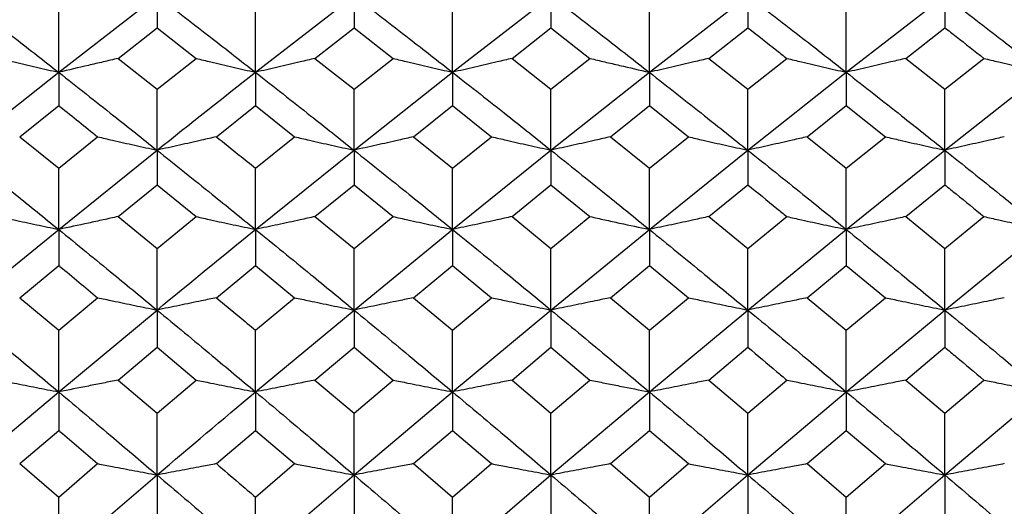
# Model space of a CAD drawing. Header units: inches. Extents: x 0.9 to 16, y 4.3 to 9.2.
# Tile 37 of 55: x 7.837 to 8.244, y 6.682 to 6.884. Entities that reach past the tile are written whole.
import ezdxf

# ---------------------------------------------------------------- set-up
doc = ezdxf.new("R2010")
doc.units = ezdxf.units.IN
doc.header["$MEASUREMENT"] = 0

msp = doc.modelspace()

# ---------------------------------------------------------------- linework, layer by layer
at = {"color": 7, "linetype": 'Continuous', "lineweight": 25}
for p, q in [((7.85279, 6.86184), (7.89343, 6.89346)), ((7.89343, 6.89346), (7.89343, 6.88028)), ((7.93412, 6.86184), (7.97483, 6.89346)), ((7.97483, 6.89346), (7.97483, 6.88028)), ((8.01554, 6.86184), (8.05623, 6.89346)), ((8.05623, 6.89346), (8.05623, 6.88028)), ((8.09688, 6.86184), (8.13755, 6.89346)), ((8.13755, 6.89346), (8.13755, 6.88028)), ((8.17826, 6.86184), (8.21898, 6.89346)), ((8.21898, 6.89346), (8.21898, 6.88028)), ((7.85279, 6.86184), (7.85279, 6.88689)), ((7.93412, 6.86184), (7.93412, 6.88689)), ((8.01554, 6.86184), (8.01554, 6.88689)), ((8.09688, 6.86184), (8.09688, 6.88689)), ((8.17826, 6.86184), (8.17826, 6.88689)), ((7.87733, 6.8676), (7.89343, 6.88028)), ((7.89343, 6.88028), (7.90955, 6.8676)), ((7.9587, 6.8676), (7.97483, 6.88028)), ((7.97483, 6.88028), (7.99096, 6.8676)), ((8.04012, 6.8676), (8.05623, 6.88028)), ((8.05623, 6.88028), (8.07234, 6.8676)), ((8.12143, 6.8676), (8.13755, 6.88028)), ((8.20285, 6.8676), (8.21898, 6.88028)), ((7.87733, 6.8676), (7.89343, 6.85482)), ((7.89343, 6.85482), (7.90955, 6.8676)), ((7.9587, 6.8676), (7.97483, 6.85482)), ((7.97483, 6.85482), (7.99096, 6.8676)), ((8.04012, 6.8676), (8.05623, 6.85482)), ((8.05623, 6.85482), (8.07234, 6.8676)), ((8.12143, 6.8676), (8.13755, 6.85482)), ((8.13755, 6.85482), (8.15368, 6.8676)), ((8.20285, 6.8676), (8.21898, 6.85482)), ((8.21898, 6.85482), (8.23511, 6.8676)), ((7.81211, 6.82964), (7.85279, 6.86184)), ((7.85279, 6.86184), (7.85279, 6.84809)), ((7.93412, 6.86184), (7.93412, 6.84809)), ((7.97483, 6.82964), (8.01554, 6.86184)), ((8.01554, 6.86184), (8.01554, 6.84809)), ((8.05623, 6.82964), (8.09688, 6.86184)), ((8.09688, 6.86184), (8.09688, 6.84809)), ((8.13755, 6.82964), (8.17826, 6.86184)), ((8.17826, 6.86184), (8.17826, 6.84809)), ((8.21898, 6.82964), (8.25967, 6.86184)), ((7.89343, 6.82964), (7.89343, 6.85482)), ((7.97483, 6.82964), (7.97483, 6.85482)), ((8.05623, 6.82964), (8.05623, 6.85482)), ((8.13755, 6.82964), (8.13755, 6.85482)), ((8.21898, 6.82964), (8.21898, 6.85482)), ((7.83668, 6.83518), (7.85279, 6.84809)), ((7.91799, 6.83518), (7.93412, 6.84809)), ((7.93412, 6.84809), (7.95024, 6.83518)), ((7.99941, 6.83518), (8.01554, 6.84809)), ((8.01554, 6.84809), (8.03167, 6.83518)), ((8.08078, 6.83518), (8.09688, 6.84809)), ((8.09688, 6.84809), (8.11299, 6.83518)), ((8.16213, 6.83518), (8.17826, 6.84809)), ((8.17826, 6.84809), (8.19439, 6.83518)), ((7.83668, 6.83518), (7.85279, 6.82218)), ((7.85279, 6.82218), (7.86889, 6.83518)), ((7.93412, 6.82218), (7.95024, 6.83518)), ((7.99941, 6.83518), (8.01554, 6.82218)), ((8.01554, 6.82218), (8.03167, 6.83518)), ((8.08078, 6.83518), (8.09688, 6.82218)), ((8.09688, 6.82218), (8.11299, 6.83518)), ((8.16213, 6.83518), (8.17826, 6.82218)), ((8.17826, 6.82218), (8.19439, 6.83518)), ((7.85279, 6.79687), (7.89343, 6.82964)), ((7.89343, 6.82964), (7.89343, 6.81533)), ((7.93412, 6.79687), (7.97483, 6.82964)), ((7.97483, 6.82964), (7.97483, 6.81533)), ((8.01554, 6.79687), (8.05623, 6.82964)), ((8.05623, 6.82964), (8.05623, 6.81533)), ((8.09688, 6.79687), (8.13755, 6.82964)), ((8.13755, 6.82964), (8.13755, 6.81533)), ((8.17826, 6.79687), (8.21898, 6.82964)), ((8.21898, 6.82964), (8.21898, 6.81533)), ((7.85279, 6.79687), (7.85279, 6.82218)), ((7.93412, 6.79687), (7.93412, 6.82218)), ((8.01554, 6.79687), (8.01554, 6.82218)), ((8.09688, 6.79687), (8.09688, 6.82218)), ((8.17826, 6.79687), (8.17826, 6.82218)), ((7.87733, 6.80219), (7.89343, 6.81533)), ((7.89343, 6.81533), (7.90955, 6.80219)), ((7.9587, 6.80219), (7.97483, 6.81533)), ((7.97483, 6.81533), (7.99096, 6.80219)), ((8.04012, 6.80219), (8.05623, 6.81533)), ((8.05623, 6.81533), (8.07234, 6.80219)), ((8.12143, 6.80219), (8.13755, 6.81533)), ((8.20285, 6.80219), (8.21898, 6.81533)), ((7.87733, 6.80219), (7.89343, 6.78897)), ((7.89343, 6.78897), (7.90955, 6.80219)), ((7.9587, 6.80219), (7.97483, 6.78897)), ((7.97483, 6.78897), (7.99096, 6.80219)), ((8.04012, 6.80219), (8.05623, 6.78897)), ((8.05623, 6.78897), (8.07234, 6.80219)), ((8.12143, 6.80219), (8.13755, 6.78897)), ((8.13755, 6.78897), (8.15368, 6.80219)), ((8.20285, 6.80219), (8.21898, 6.78897)), ((8.21898, 6.78897), (8.23511, 6.80219)), ((7.81211, 6.76357), (7.85279, 6.79687)), ((7.85279, 6.79687), (7.85279, 6.78201)), ((7.93412, 6.79687), (7.93412, 6.78201)), ((7.97483, 6.76357), (8.01554, 6.79687)), ((8.01554, 6.79687), (8.01554, 6.78201)), ((8.05623, 6.76357), (8.09688, 6.79687)), ((8.09688, 6.79687), (8.09688, 6.78201)), ((8.13755, 6.76357), (8.17826, 6.79687)), ((8.17826, 6.79687), (8.17826, 6.78201)), ((8.21898, 6.76357), (8.25967, 6.79687)), ((7.89343, 6.76357), (7.89343, 6.78897)), ((7.97483, 6.76357), (7.97483, 6.78897)), ((8.05623, 6.76357), (8.05623, 6.78897)), ((8.13755, 6.76357), (8.13755, 6.78897)), ((8.21898, 6.76357), (8.21898, 6.78897)), ((7.83668, 6.76866), (7.85279, 6.78201)), ((7.91799, 6.76866), (7.93412, 6.78201)), ((7.93412, 6.78201), (7.95024, 6.76866)), ((7.99941, 6.76866), (8.01554, 6.78201)), ((8.01554, 6.78201), (8.03167, 6.76866)), ((8.08078, 6.76866), (8.09688, 6.78201)), ((8.09688, 6.78201), (8.11299, 6.76866)), ((8.16213, 6.76866), (8.17826, 6.78201)), ((8.17826, 6.78201), (8.19439, 6.76866)), ((7.83668, 6.76866), (7.85279, 6.75523)), ((7.85279, 6.75523), (7.86889, 6.76866)), ((7.93412, 6.75523), (7.95024, 6.76866)), ((7.99941, 6.76866), (8.01554, 6.75523)), ((8.01554, 6.75523), (8.03167, 6.76866)), ((8.08078, 6.76866), (8.09688, 6.75523)), ((8.09688, 6.75523), (8.11299, 6.76866)), ((8.16213, 6.76866), (8.17826, 6.75523)), ((8.17826, 6.75523), (8.19439, 6.76866)), ((7.85279, 6.72974), (7.89343, 6.76357)), ((7.89343, 6.76357), (7.89343, 6.74816)), ((7.93412, 6.72974), (7.97483, 6.76357)), ((7.97483, 6.76357), (7.97483, 6.74816)), ((8.01554, 6.72974), (8.05623, 6.76357)), ((8.05623, 6.76357), (8.05623, 6.74816)), ((8.09688, 6.72974), (8.13755, 6.76357)), ((8.13755, 6.76357), (8.13755, 6.74816)), ((8.17826, 6.72974), (8.21898, 6.76357)), ((8.21898, 6.76357), (8.21898, 6.74816)), ((7.85279, 6.72974), (7.85279, 6.75523)), ((7.93412, 6.72974), (7.93412, 6.75523)), ((8.01554, 6.72974), (8.01554, 6.75523)), ((8.09688, 6.72974), (8.09688, 6.75523)), ((8.17826, 6.72974), (8.17826, 6.75523)), ((7.87733, 6.73461), (7.89343, 6.74816)), ((7.89343, 6.74816), (7.90955, 6.73461)), ((7.9587, 6.73461), (7.97483, 6.74816)), ((7.97483, 6.74816), (7.99096, 6.73461)), ((8.04012, 6.73461), (8.05623, 6.74816)), ((8.05623, 6.74816), (8.07234, 6.73461)), ((8.12143, 6.73461), (8.13755, 6.74816)), ((8.20285, 6.73461), (8.21898, 6.74816)), ((7.87733, 6.73461), (7.89343, 6.72097)), ((7.89343, 6.72097), (7.90955, 6.73461)), ((7.9587, 6.73461), (7.97483, 6.72097)), ((7.97483, 6.72097), (7.99096, 6.73461)), ((8.04012, 6.73461), (8.05623, 6.72097)), ((8.05623, 6.72097), (8.07234, 6.73461)), ((8.12143, 6.73461), (8.13755, 6.72097)), ((8.13755, 6.72097), (8.15368, 6.73461)), ((8.20285, 6.73461), (8.21898, 6.72097)), ((8.21898, 6.72097), (8.23511, 6.73461)), ((7.81211, 6.69541), (7.85279, 6.72974)), ((7.85279, 6.72974), (7.85279, 6.7138)), ((7.93412, 6.72974), (7.93412, 6.7138)), ((7.97483, 6.69541), (8.01554, 6.72974)), ((8.01554, 6.72974), (8.01554, 6.7138)), ((8.05623, 6.69541), (8.09688, 6.72974)), ((8.09688, 6.72974), (8.09688, 6.7138)), ((8.13755, 6.69541), (8.17826, 6.72974)), ((8.17826, 6.72974), (8.17826, 6.7138)), ((8.21898, 6.69541), (8.25967, 6.72974)), ((7.89343, 6.69541), (7.89343, 6.72097)), ((7.97483, 6.69541), (7.97483, 6.72097)), ((8.05623, 6.69541), (8.05623, 6.72097)), ((8.13755, 6.69541), (8.13755, 6.72097)), ((8.21898, 6.69541), (8.21898, 6.72097)), ((7.83668, 6.70005), (7.85279, 6.7138)), ((7.91799, 6.70005), (7.93412, 6.7138)), ((7.93412, 6.7138), (7.95024, 6.70005)), ((7.99941, 6.70005), (8.01554, 6.7138)), ((8.01554, 6.7138), (8.03167, 6.70005)), ((8.08078, 6.70005), (8.09688, 6.7138)), ((8.09688, 6.7138), (8.11299, 6.70005)), ((8.16213, 6.70005), (8.17826, 6.7138)), ((8.17826, 6.7138), (8.19439, 6.70005)), ((7.83668, 6.70005), (7.85279, 6.68623)), ((7.85279, 6.68623), (7.86889, 6.70005)), ((7.93412, 6.68623), (7.95024, 6.70005)), ((7.99941, 6.70005), (8.01554, 6.68623)), ((8.01554, 6.68623), (8.03167, 6.70005)), ((8.08078, 6.70005), (8.09688, 6.68623)), ((8.09688, 6.68623), (8.11299, 6.70005)), ((8.16213, 6.70005), (8.17826, 6.68623)), ((8.17826, 6.68623), (8.19439, 6.70005)), ((7.85279, 6.66061), (7.89343, 6.69541)), ((7.89343, 6.69541), (7.89343, 6.67895)), ((7.93412, 6.66061), (7.97483, 6.69541)), ((7.97483, 6.69541), (7.97483, 6.67895)), ((8.01554, 6.66061), (8.05623, 6.69541)), ((8.05623, 6.69541), (8.05623, 6.67895)), ((8.09688, 6.66061), (8.13755, 6.69541)), ((8.13755, 6.69541), (8.13755, 6.67895)), ((8.17826, 6.66061), (8.21898, 6.69541)), ((8.21898, 6.69541), (8.21898, 6.67895)), ((7.85279, 6.66061), (7.85279, 6.68623)), ((7.93412, 6.66061), (7.93412, 6.68623)), ((8.01554, 6.66061), (8.01554, 6.68623)), ((8.09688, 6.66061), (8.09688, 6.68623)), ((8.17826, 6.66061), (8.17826, 6.68623))]:
    msp.add_line(p, q, dxfattribs=at)
for points, knots in [([(7.81211, 6.89346), (7.81971, 6.88759), (7.83327, 6.87713), (7.84683, 6.86651), (7.85279, 6.86184)], [0, 0, 0, 0, 0.560146, 1, 1, 1, 1]), ([(7.89343, 6.89346), (7.90102, 6.88759), (7.91458, 6.87713), (7.92815, 6.86651), (7.93412, 6.86184)], [0, 0, 0, 0, 0.559868, 1, 1, 1, 1]), ([(7.97483, 6.89346), (7.98243, 6.88759), (7.996, 6.87713), (8.00957, 6.86651), (8.01554, 6.86184)], [0, 0, 0, 0, 0.560041, 1, 1, 1, 1]), ([(8.05623, 6.89346), (8.06382, 6.88759), (8.07737, 6.87713), (8.09092, 6.86651), (8.09688, 6.86184)], [0, 0, 0, 0, 0.560089, 1, 1, 1, 1]), ([(8.13755, 6.89346), (8.14515, 6.88759), (8.15872, 6.87713), (8.17229, 6.86651), (8.17826, 6.86184)], [0, 0, 0, 0, 0.559936, 1, 1, 1, 1]), ([(8.21898, 6.89346), (8.22658, 6.88759), (8.24014, 6.87713), (8.25371, 6.86651), (8.25967, 6.86184)], [0, 0, 0, 0, 0.560108, 1, 1, 1, 1]), ([(8.13755, 6.88028), (8.14156, 6.87713), (8.14693, 6.87292), (8.15231, 6.86868), (8.15368, 6.8676)], [0, 0, 0, 0, 0.745704, 1, 1, 1, 1]), ([(8.21898, 6.88028), (8.22053, 6.87906), (8.22591, 6.87485), (8.23129, 6.87061), (8.23511, 6.8676)], [0, 0, 0, 0, 0.289609, 1, 1, 1, 1]), ([(7.82823, 6.8676), (7.83027, 6.86711), (7.83537, 6.86589), (7.84356, 6.86396), (7.84971, 6.86255), (7.85279, 6.86184)], [0, 0, 0, 0, 0.24999, 0.624987, 1, 1, 1, 1]), ([(7.87733, 6.8676), (7.87529, 6.86711), (7.87121, 6.86613), (7.86304, 6.8642), (7.85689, 6.86279), (7.85279, 6.86184)], [0, 0, 0, 0, 0.249987, 0.499974, 1, 1, 1, 1]), ([(7.90955, 6.8676), (7.91159, 6.86711), (7.91669, 6.86589), (7.92488, 6.86396), (7.93104, 6.86255), (7.93412, 6.86184)], [0, 0, 0, 0, 0.249986, 0.624985, 1, 1, 1, 1]), ([(7.9587, 6.8676), (7.95665, 6.86711), (7.95155, 6.86589), (7.94336, 6.86396), (7.9372, 6.86255), (7.93412, 6.86184)], [0, 0, 0, 0, 0.249988, 0.624986, 1, 1, 1, 1]), ([(7.99096, 6.8676), (7.993, 6.86711), (7.99811, 6.86589), (8.0063, 6.86396), (8.01246, 6.86255), (8.01554, 6.86184)], [0, 0, 0, 0, 0.249988, 0.624986, 1, 1, 1, 1]), ([(8.04012, 6.8676), (8.03808, 6.86711), (8.03297, 6.86589), (8.02479, 6.86396), (8.01862, 6.86255), (8.01554, 6.86184)], [0, 0, 0, 0, 0.249988, 0.624986, 1, 1, 1, 1]), ([(8.07234, 6.8676), (8.07438, 6.86711), (8.07846, 6.86613), (8.08663, 6.8642), (8.09278, 6.86279), (8.09688, 6.86184)], [0, 0, 0, 0, 0.249989, 0.499978, 1, 1, 1, 1]), ([(8.12143, 6.8676), (8.11939, 6.86711), (8.11429, 6.86589), (8.10611, 6.86396), (8.09995, 6.86255), (8.09688, 6.86184)], [0, 0, 0, 0, 0.249989, 0.624985, 1, 1, 1, 1]), ([(8.15368, 6.8676), (8.15572, 6.86711), (8.16083, 6.86589), (8.16902, 6.86396), (8.17518, 6.86255), (8.17826, 6.86184)], [0, 0, 0, 0, 0.249989, 0.624986, 1, 1, 1, 1]), ([(8.20285, 6.8676), (8.2008, 6.86711), (8.1957, 6.86589), (8.18751, 6.86396), (8.18134, 6.86255), (8.17826, 6.86184)], [0, 0, 0, 0, 0.249989, 0.624986, 1, 1, 1, 1]), ([(8.23511, 6.8676), (8.23715, 6.86711), (8.24225, 6.86589), (8.25044, 6.86396), (8.25659, 6.86255), (8.25967, 6.86184)], [0, 0, 0, 0, 0.249988, 0.624986, 1, 1, 1, 1]), ([(7.85279, 6.86184), (7.86037, 6.85587), (7.87392, 6.8452), (7.88747, 6.8344), (7.89343, 6.82964)], [0, 0, 0, 0, 0.5599343, 1, 1, 1, 1]), ([(7.89343, 6.82964), (7.90699, 6.84042), (7.92055, 6.8512), (7.93411, 6.86184), (7.93412, 6.86184)], [0, 0, 0, 0, 0.999461, 1, 1, 1, 1]), ([(7.93412, 6.86184), (7.94171, 6.85587), (7.95528, 6.8452), (7.96886, 6.8344), (7.97483, 6.82964)], [0, 0, 0, 0, 0.5599549, 1, 1, 1, 1]), ([(8.01554, 6.86184), (8.02314, 6.85587), (8.03671, 6.84521), (8.05027, 6.8344), (8.05623, 6.82964)], [0, 0, 0, 0, 0.560127, 1, 1, 1, 1]), ([(8.09688, 6.86184), (8.10446, 6.85587), (8.11802, 6.8452), (8.13158, 6.8344), (8.13755, 6.82964)], [0, 0, 0, 0, 0.559849, 1, 1, 1, 1]), ([(8.17826, 6.86184), (8.18586, 6.85587), (8.19943, 6.84521), (8.21301, 6.8344), (8.21898, 6.82964)], [0, 0, 0, 0, 0.560022, 1, 1, 1, 1]), ([(7.85279, 6.84809), (7.85297, 6.84795), (7.85834, 6.84366), (7.8637, 6.83935), (7.86889, 6.83518)], [0, 0, 0, 0, 0.033264, 1, 1, 1, 1]), ([(7.86889, 6.83518), (7.87093, 6.83471), (7.87603, 6.83353), (7.8842, 6.83168), (7.89035, 6.83032), (7.89343, 6.82964)], [0, 0, 0, 0, 0.249987, 0.624986, 1, 1, 1, 1]), ([(7.91799, 6.83518), (7.91595, 6.83471), (7.91085, 6.83354), (7.90267, 6.83168), (7.89651, 6.83032), (7.89343, 6.82964)], [0, 0, 0, 0, 0.249987, 0.624986, 1, 1, 1, 1]), ([(7.91799, 6.83518), (7.92111, 6.83267), (7.92648, 6.82835), (7.93186, 6.824), (7.93412, 6.82218)], [0, 0, 0, 0, 0.580367, 1, 1, 1, 1]), ([(7.95024, 6.83518), (7.95229, 6.83471), (7.95739, 6.83354), (7.96558, 6.83168), (7.97175, 6.83032), (7.97483, 6.82964)], [0, 0, 0, 0, 0.249987, 0.624986, 1, 1, 1, 1]), ([(7.99941, 6.83518), (7.99737, 6.83471), (7.99227, 6.83354), (7.98407, 6.83168), (7.97791, 6.83032), (7.97483, 6.82964)], [0, 0, 0, 0, 0.249988, 0.624986, 1, 1, 1, 1]), ([(8.03167, 6.83518), (8.03371, 6.83471), (8.03881, 6.83354), (8.047, 6.83168), (8.05315, 6.83032), (8.05623, 6.82964)], [0, 0, 0, 0, 0.249988, 0.624986, 1, 1, 1, 1]), ([(8.08078, 6.83518), (8.07874, 6.83471), (8.07364, 6.83353), (8.06546, 6.83168), (8.05931, 6.83032), (8.05623, 6.82964)], [0, 0, 0, 0, 0.249987, 0.624985, 1, 1, 1, 1]), ([(8.11299, 6.83518), (8.11503, 6.83471), (8.12013, 6.83353), (8.12831, 6.83168), (8.13447, 6.83032), (8.13755, 6.82964)], [0, 0, 0, 0, 0.249987, 0.624984, 1, 1, 1, 1]), ([(8.16213, 6.83518), (8.16009, 6.83471), (8.15498, 6.83354), (8.14679, 6.83168), (8.14063, 6.83032), (8.13755, 6.82964)], [0, 0, 0, 0, 0.249988, 0.624985, 1, 1, 1, 1]), ([(8.19439, 6.83518), (8.19644, 6.83471), (8.20154, 6.83354), (8.20973, 6.83168), (8.2159, 6.83032), (8.21898, 6.82964)], [0, 0, 0, 0, 0.249988, 0.624986, 1, 1, 1, 1]), ([(8.24355, 6.83518), (8.24151, 6.83471), (8.23641, 6.83353), (8.22822, 6.83168), (8.22206, 6.83032), (8.21898, 6.82964)], [0, 0, 0, 0, 0.249988, 0.624985, 1, 1, 1, 1]), ([(7.81211, 6.82964), (7.81971, 6.82356), (7.83327, 6.81271), (7.84683, 6.80171), (7.85279, 6.79687)], [0, 0, 0, 0, 0.560146, 1, 1, 1, 1]), ([(7.89343, 6.82964), (7.90102, 6.82356), (7.91458, 6.8127), (7.92815, 6.80171), (7.93412, 6.79687)], [0, 0, 0, 0, 0.559867, 1, 1, 1, 1]), ([(7.97483, 6.82964), (7.98243, 6.82356), (7.996, 6.81271), (8.00957, 6.80171), (8.01554, 6.79687)], [0, 0, 0, 0, 0.560041, 1, 1, 1, 1]), ([(8.05623, 6.82964), (8.06382, 6.82356), (8.07737, 6.81271), (8.09092, 6.80171), (8.09688, 6.79687)], [0, 0, 0, 0, 0.560089, 1, 1, 1, 1]), ([(8.13755, 6.82964), (8.14515, 6.82356), (8.15872, 6.81271), (8.17229, 6.80171), (8.17826, 6.79687)], [0, 0, 0, 0, 0.559935, 1, 1, 1, 1]), ([(8.21898, 6.82964), (8.22658, 6.82356), (8.24014, 6.81271), (8.25371, 6.80171), (8.25967, 6.79687)], [0, 0, 0, 0, 0.5601078, 1, 1, 1, 1]), ([(8.13755, 6.81533), (8.14156, 6.81207), (8.14693, 6.8077), (8.15231, 6.80331), (8.15368, 6.80219)], [0, 0, 0, 0, 0.745704, 1, 1, 1, 1]), ([(8.21898, 6.81533), (8.22053, 6.81407), (8.22591, 6.8097), (8.23129, 6.80531), (8.23511, 6.80219)], [0, 0, 0, 0, 0.289609, 1, 1, 1, 1]), ([(7.82823, 6.80219), (7.83027, 6.80174), (7.83537, 6.80061), (7.84356, 6.79884), (7.84971, 6.79753), (7.85279, 6.79687)], [0, 0, 0, 0, 0.24999, 0.624987, 1, 1, 1, 1]), ([(7.87733, 6.80219), (7.87529, 6.80174), (7.87121, 6.80084), (7.86304, 6.79906), (7.85689, 6.79775), (7.85279, 6.79687)], [0, 0, 0, 0, 0.249987, 0.499975, 1, 1, 1, 1]), ([(7.90955, 6.80219), (7.91159, 6.80174), (7.91669, 6.80061), (7.92488, 6.79884), (7.93104, 6.79753), (7.93412, 6.79687)], [0, 0, 0, 0, 0.249986, 0.624985, 1, 1, 1, 1]), ([(7.9587, 6.80219), (7.95665, 6.80174), (7.95155, 6.80061), (7.94336, 6.79884), (7.9372, 6.79753), (7.93412, 6.79687)], [0, 0, 0, 0, 0.249988, 0.624986, 1, 1, 1, 1]), ([(7.99096, 6.80219), (7.993, 6.80174), (7.99811, 6.80061), (8.0063, 6.79884), (8.01246, 6.79753), (8.01554, 6.79687)], [0, 0, 0, 0, 0.249988, 0.624986, 1, 1, 1, 1]), ([(8.04012, 6.80219), (8.03808, 6.80174), (8.03297, 6.80061), (8.02479, 6.79884), (8.01862, 6.79753), (8.01554, 6.79687)], [0, 0, 0, 0, 0.2499882, 0.6249869, 1, 1, 1, 1]), ([(8.07234, 6.80219), (8.07438, 6.80174), (8.07846, 6.80084), (8.08663, 6.79906), (8.09278, 6.79775), (8.09688, 6.79687)], [0, 0, 0, 0, 0.24999, 0.499977, 1, 1, 1, 1]), ([(8.12143, 6.80219), (8.11939, 6.80174), (8.11429, 6.80061), (8.10611, 6.79884), (8.09995, 6.79753), (8.09688, 6.79687)], [0, 0, 0, 0, 0.2499893, 0.624986, 1, 1, 1, 1]), ([(8.15368, 6.80219), (8.15572, 6.80174), (8.16083, 6.80061), (8.16902, 6.79884), (8.17518, 6.79753), (8.17826, 6.79687)], [0, 0, 0, 0, 0.249989, 0.624986, 1, 1, 1, 1]), ([(8.20285, 6.80219), (8.2008, 6.80174), (8.1957, 6.80061), (8.18751, 6.79884), (8.18134, 6.79753), (8.17826, 6.79687)], [0, 0, 0, 0, 0.249989, 0.624986, 1, 1, 1, 1]), ([(8.23511, 6.80219), (8.23715, 6.80174), (8.24225, 6.80061), (8.25044, 6.79884), (8.25659, 6.79753), (8.25967, 6.79687)], [0, 0, 0, 0, 0.249988, 0.624986, 1, 1, 1, 1]), ([(7.85279, 6.79687), (7.86037, 6.79069), (7.87392, 6.77965), (7.88747, 6.76848), (7.89343, 6.76357)], [0, 0, 0, 0, 0.559934, 1, 1, 1, 1]), ([(7.89343, 6.76357), (7.90698, 6.77471), (7.92054, 6.78585), (7.93411, 6.79687), (7.93412, 6.79687)], [0, 0, 0, 0, 0.999461, 1, 1, 1, 1]), ([(7.93412, 6.79687), (7.94171, 6.79069), (7.95528, 6.77965), (7.96886, 6.76848), (7.97483, 6.76357)], [0, 0, 0, 0, 0.5599546, 1, 1, 1, 1]), ([(8.01554, 6.79687), (8.02314, 6.79069), (8.03671, 6.77966), (8.05027, 6.76848), (8.05623, 6.76357)], [0, 0, 0, 0, 0.560127, 1, 1, 1, 1]), ([(8.09688, 6.79687), (8.10446, 6.79069), (8.11802, 6.77965), (8.13158, 6.76848), (8.13755, 6.76357)], [0, 0, 0, 0, 0.559849, 1, 1, 1, 1]), ([(8.17826, 6.79687), (8.18586, 6.79069), (8.19943, 6.77965), (8.21301, 6.76848), (8.21898, 6.76357)], [0, 0, 0, 0, 0.560022, 1, 1, 1, 1]), ([(7.85279, 6.78201), (7.85297, 6.78186), (7.85834, 6.77743), (7.8637, 6.77297), (7.86889, 6.76866)], [0, 0, 0, 0, 0.033265, 1, 1, 1, 1]), ([(7.86889, 6.76866), (7.87093, 6.76823), (7.87603, 6.76715), (7.8842, 6.76544), (7.89035, 6.76419), (7.89343, 6.76357)], [0, 0, 0, 0, 0.249987, 0.624985, 1, 1, 1, 1]), ([(7.91799, 6.76866), (7.91595, 6.76823), (7.91085, 6.76715), (7.90267, 6.76545), (7.89651, 6.76419), (7.89343, 6.76357)], [0, 0, 0, 0, 0.249986, 0.624986, 1, 1, 1, 1]), ([(7.91799, 6.76866), (7.92111, 6.76607), (7.92648, 6.7616), (7.93186, 6.75711), (7.93412, 6.75523)], [0, 0, 0, 0, 0.580367, 1, 1, 1, 1]), ([(7.95024, 6.76866), (7.95229, 6.76823), (7.95739, 6.76715), (7.96558, 6.76544), (7.97175, 6.76419), (7.97483, 6.76357)], [0, 0, 0, 0, 0.249987, 0.624985, 1, 1, 1, 1]), ([(7.99941, 6.76866), (7.99737, 6.76823), (7.99227, 6.76715), (7.98407, 6.76544), (7.97791, 6.76419), (7.97483, 6.76357)], [0, 0, 0, 0, 0.249987, 0.624986, 1, 1, 1, 1]), ([(8.03167, 6.76866), (8.03371, 6.76823), (8.03881, 6.76715), (8.047, 6.76545), (8.05315, 6.76419), (8.05623, 6.76357)], [0, 0, 0, 0, 0.249987, 0.624985, 1, 1, 1, 1]), ([(8.08078, 6.76866), (8.07874, 6.76823), (8.07364, 6.76715), (8.06546, 6.76544), (8.05931, 6.76419), (8.05623, 6.76357)], [0, 0, 0, 0, 0.249988, 0.624984, 1, 1, 1, 1]), ([(8.11299, 6.76866), (8.11503, 6.76823), (8.12013, 6.76715), (8.12831, 6.76544), (8.13447, 6.76419), (8.13755, 6.76357)], [0, 0, 0, 0, 0.249986, 0.624985, 1, 1, 1, 1]), ([(8.16213, 6.76866), (8.16009, 6.76823), (8.15498, 6.76715), (8.14679, 6.76544), (8.14063, 6.76419), (8.13755, 6.76357)], [0, 0, 0, 0, 0.249987, 0.624986, 1, 1, 1, 1]), ([(8.19439, 6.76866), (8.19644, 6.76823), (8.20154, 6.76715), (8.20973, 6.76544), (8.2159, 6.76419), (8.21898, 6.76357)], [0, 0, 0, 0, 0.249987, 0.6249852, 1, 1, 1, 1]), ([(8.24355, 6.76866), (8.24151, 6.76823), (8.23641, 6.76715), (8.22822, 6.76544), (8.22206, 6.76419), (8.21898, 6.76357)], [0, 0, 0, 0, 0.249987, 0.624984, 1, 1, 1, 1]), ([(7.81211, 6.76357), (7.81971, 6.75729), (7.83327, 6.74607), (7.84683, 6.73473), (7.85279, 6.72974)], [0, 0, 0, 0, 0.5601456, 1, 1, 1, 1]), ([(7.89343, 6.76357), (7.90102, 6.75729), (7.91458, 6.74607), (7.92815, 6.73473), (7.93412, 6.72974)], [0, 0, 0, 0, 0.559868, 1, 1, 1, 1]), ([(7.97483, 6.76357), (7.98243, 6.75729), (7.996, 6.74607), (8.00957, 6.73473), (8.01554, 6.72974)], [0, 0, 0, 0, 0.560041, 1, 1, 1, 1]), ([(8.05623, 6.76357), (8.06382, 6.75729), (8.07737, 6.74607), (8.09092, 6.73473), (8.09688, 6.72974)], [0, 0, 0, 0, 0.56009, 1, 1, 1, 1]), ([(8.13755, 6.76357), (8.14515, 6.75729), (8.15872, 6.74607), (8.17229, 6.73473), (8.17826, 6.72974)], [0, 0, 0, 0, 0.559936, 1, 1, 1, 1]), ([(8.21898, 6.76357), (8.22658, 6.75729), (8.24014, 6.74607), (8.25371, 6.73473), (8.25967, 6.72974)], [0, 0, 0, 0, 0.560108, 1, 1, 1, 1]), ([(8.13755, 6.74816), (8.14156, 6.7448), (8.14693, 6.74029), (8.15231, 6.73576), (8.15368, 6.73461)], [0, 0, 0, 0, 0.745704, 1, 1, 1, 1]), ([(8.21898, 6.74816), (8.22053, 6.74686), (8.22591, 6.74235), (8.23129, 6.73782), (8.23511, 6.73461)], [0, 0, 0, 0, 0.28961, 1, 1, 1, 1]), ([(7.82823, 6.73461), (7.83027, 6.73419), (7.83537, 6.73316), (7.84356, 6.73153), (7.84971, 6.73034), (7.85279, 6.72974)], [0, 0, 0, 0, 0.24999, 0.624987, 1, 1, 1, 1]), ([(7.87733, 6.73461), (7.87529, 6.73419), (7.87121, 6.73337), (7.86304, 6.73173), (7.85689, 6.73054), (7.85279, 6.72974)], [0, 0, 0, 0, 0.2499864, 0.4999746, 1, 1, 1, 1]), ([(7.90955, 6.73461), (7.91159, 6.73419), (7.91669, 6.73316), (7.92488, 6.73153), (7.93104, 6.73034), (7.93412, 6.72974)], [0, 0, 0, 0, 0.249985, 0.624985, 1, 1, 1, 1]), ([(7.9587, 6.73461), (7.95665, 6.73419), (7.95155, 6.73316), (7.94336, 6.73153), (7.9372, 6.73034), (7.93412, 6.72974)], [0, 0, 0, 0, 0.249988, 0.624986, 1, 1, 1, 1]), ([(7.99096, 6.73461), (7.993, 6.73419), (7.99811, 6.73316), (8.0063, 6.73153), (8.01246, 6.73034), (8.01554, 6.72974)], [0, 0, 0, 0, 0.249988, 0.624986, 1, 1, 1, 1]), ([(8.04012, 6.73461), (8.03808, 6.73419), (8.03297, 6.73316), (8.02479, 6.73153), (8.01862, 6.73034), (8.01554, 6.72974)], [0, 0, 0, 0, 0.249988, 0.624986, 1, 1, 1, 1]), ([(8.07234, 6.73461), (8.07438, 6.73419), (8.07846, 6.73337), (8.08663, 6.73173), (8.09278, 6.73054), (8.09688, 6.72974)], [0, 0, 0, 0, 0.2499895, 0.4999766, 1, 1, 1, 1]), ([(8.12143, 6.73461), (8.11939, 6.73419), (8.11429, 6.73316), (8.10611, 6.73153), (8.09995, 6.73034), (8.09688, 6.72974)], [0, 0, 0, 0, 0.249987, 0.624986, 1, 1, 1, 1]), ([(8.15368, 6.73461), (8.15572, 6.73419), (8.16083, 6.73316), (8.16902, 6.73153), (8.17518, 6.73034), (8.17826, 6.72974)], [0, 0, 0, 0, 0.249989, 0.624986, 1, 1, 1, 1]), ([(8.20285, 6.73461), (8.2008, 6.73419), (8.1957, 6.73316), (8.18751, 6.73153), (8.18134, 6.73034), (8.17826, 6.72974)], [0, 0, 0, 0, 0.249987, 0.624986, 1, 1, 1, 1]), ([(8.23511, 6.73461), (8.23715, 6.73419), (8.24225, 6.73316), (8.25044, 6.73153), (8.25659, 6.73034), (8.25967, 6.72974)], [0, 0, 0, 0, 0.249986, 0.624986, 1, 1, 1, 1]), ([(7.85279, 6.72974), (7.86037, 6.72336), (7.87392, 6.71198), (7.88747, 6.70047), (7.89343, 6.69541)], [0, 0, 0, 0, 0.559934, 1, 1, 1, 1]), ([(7.89343, 6.69541), (7.90699, 6.70689), (7.92055, 6.71837), (7.93411, 6.72973), (7.93412, 6.72974)], [0, 0, 0, 0, 0.999461, 1, 1, 1, 1]), ([(7.93412, 6.72974), (7.94171, 6.72336), (7.95528, 6.71198), (7.96886, 6.70047), (7.97483, 6.69541)], [0, 0, 0, 0, 0.559955, 1, 1, 1, 1]), ([(8.01554, 6.72974), (8.02314, 6.72336), (8.03671, 6.71198), (8.05027, 6.70047), (8.05623, 6.69541)], [0, 0, 0, 0, 0.560127, 1, 1, 1, 1]), ([(8.09688, 6.72974), (8.10446, 6.72336), (8.11802, 6.71198), (8.13158, 6.70047), (8.13755, 6.69541)], [0, 0, 0, 0, 0.559849, 1, 1, 1, 1]), ([(8.17826, 6.72974), (8.18586, 6.72336), (8.19943, 6.71198), (8.21301, 6.70047), (8.21898, 6.69541)], [0, 0, 0, 0, 0.560022, 1, 1, 1, 1]), ([(7.85279, 6.7138), (7.85297, 6.71365), (7.85834, 6.70908), (7.8637, 6.70449), (7.86889, 6.70005)], [0, 0, 0, 0, 0.033265, 1, 1, 1, 1]), ([(7.86889, 6.70005), (7.87093, 6.69966), (7.87603, 6.69867), (7.8842, 6.69712), (7.89035, 6.69598), (7.89343, 6.69541)], [0, 0, 0, 0, 0.249988, 0.624986, 1, 1, 1, 1]), ([(7.91799, 6.70005), (7.91595, 6.69966), (7.91085, 6.69867), (7.90267, 6.69712), (7.89651, 6.69598), (7.89343, 6.69541)], [0, 0, 0, 0, 0.249987, 0.624986, 1, 1, 1, 1]), ([(7.91799, 6.70005), (7.92111, 6.69738), (7.92648, 6.69278), (7.93186, 6.68816), (7.93412, 6.68623)], [0, 0, 0, 0, 0.580366, 1, 1, 1, 1]), ([(7.95024, 6.70005), (7.95229, 6.69966), (7.95739, 6.69867), (7.96558, 6.69712), (7.97175, 6.69598), (7.97483, 6.69541)], [0, 0, 0, 0, 0.249987, 0.624985, 1, 1, 1, 1]), ([(7.99941, 6.70005), (7.99737, 6.69966), (7.99227, 6.69867), (7.98407, 6.69712), (7.97791, 6.69598), (7.97483, 6.69541)], [0, 0, 0, 0, 0.249988, 0.624986, 1, 1, 1, 1]), ([(8.03167, 6.70005), (8.03371, 6.69966), (8.03881, 6.69867), (8.047, 6.69712), (8.05315, 6.69598), (8.05623, 6.69541)], [0, 0, 0, 0, 0.249988, 0.624985, 1, 1, 1, 1]), ([(8.08078, 6.70005), (8.07874, 6.69966), (8.07364, 6.69867), (8.06546, 6.69712), (8.05931, 6.69598), (8.05623, 6.69541)], [0, 0, 0, 0, 0.249988, 0.624985, 1, 1, 1, 1]), ([(8.11299, 6.70005), (8.11503, 6.69966), (8.12013, 6.69867), (8.12831, 6.69712), (8.13447, 6.69598), (8.13755, 6.69541)], [0, 0, 0, 0, 0.249986, 0.624985, 1, 1, 1, 1]), ([(8.16213, 6.70005), (8.16009, 6.69966), (8.15498, 6.69867), (8.14679, 6.69712), (8.14063, 6.69598), (8.13755, 6.69541)], [0, 0, 0, 0, 0.2499876, 0.6249857, 1, 1, 1, 1]), ([(8.19439, 6.70005), (8.19644, 6.69966), (8.20154, 6.69867), (8.20973, 6.69712), (8.2159, 6.69598), (8.21898, 6.69541)], [0, 0, 0, 0, 0.2499878, 0.6249851, 1, 1, 1, 1]), ([(8.24355, 6.70005), (8.24151, 6.69966), (8.23641, 6.69867), (8.22822, 6.69712), (8.22206, 6.69598), (8.21898, 6.69541)], [0, 0, 0, 0, 0.249987, 0.624985, 1, 1, 1, 1]), ([(7.81211, 6.69541), (7.81971, 6.68895), (7.83327, 6.6774), (7.84683, 6.66574), (7.85279, 6.66061)], [0, 0, 0, 0, 0.5601459, 1, 1, 1, 1]), ([(7.89343, 6.69541), (7.90102, 6.68895), (7.91458, 6.6774), (7.92815, 6.66574), (7.93412, 6.66061)], [0, 0, 0, 0, 0.559868, 1, 1, 1, 1]), ([(7.97483, 6.69541), (7.98243, 6.68895), (7.996, 6.6774), (8.00957, 6.66574), (8.01554, 6.66061)], [0, 0, 0, 0, 0.560041, 1, 1, 1, 1]), ([(8.05623, 6.69541), (8.06382, 6.68895), (8.07737, 6.6774), (8.09092, 6.66574), (8.09688, 6.66061)], [0, 0, 0, 0, 0.5600898, 1, 1, 1, 1]), ([(8.13755, 6.69541), (8.14515, 6.68895), (8.15872, 6.6774), (8.17229, 6.66574), (8.17826, 6.66061)], [0, 0, 0, 0, 0.5599356, 1, 1, 1, 1]), ([(8.21898, 6.69541), (8.22658, 6.68895), (8.24014, 6.6774), (8.25371, 6.66574), (8.25967, 6.66061)], [0, 0, 0, 0, 0.5601086, 1, 1, 1, 1])]:
    msp.add_open_spline(points, degree=3, knots=knots, dxfattribs=at)

doc.saveas('drawing.dxf')
